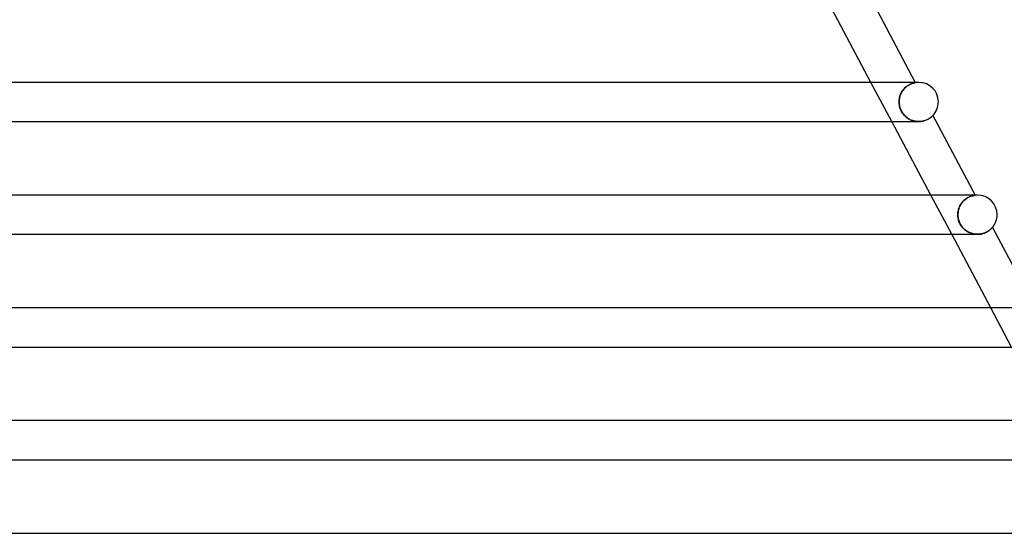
# Model space of a CAD drawing. Header units: millimetres. Extents: x -345 to 345, y -2 to 230.
# Tile 68 of 74: x 126 to 227, y 119 to 171. Entities that reach past the tile are written whole.
import ezdxf

# ---------------------------------------------------------------- set-up
doc = ezdxf.new("R2010")
doc.units = ezdxf.units.MM
doc.layers.add('HIDDEN', color=7, linetype='Continuous')
doc.layers.add('THICK', color=7, linetype='Continuous')

msp = doc.modelspace()

# ---------------------------------------------------------------- linework, layer by layer
at = {"layer": 'HIDDEN'}
for p, q in [((215.25, 161), (213.12, 165)), ((217.13, 164.8), (217.05, 164.76)), ((217.06, 164.77), (217.13, 164.8)), ((217.13, 164.8), (217.21, 164.84)), ((217.2, 164.83), (217.13, 164.8)), ((217.26, 164.86), (217.2, 164.83)), ((217.21, 164.84), (217.27, 164.86)), ((217.33, 164.88), (217.26, 164.86)), ((217.27, 164.86), (217.34, 164.89)), ((217.39, 164.9), (217.33, 164.88)), ((217.34, 164.89), (217.4, 164.91)), ((217.44, 164.92), (217.39, 164.9)), ((217.4, 164.91), (217.45, 164.92)), ((217.49, 164.93), (217.44, 164.92)), ((217.45, 164.92), (217.5, 164.94)), ((217.53, 164.95), (217.49, 164.93)), ((217.5, 164.94), (217.54, 164.95)), ((217.57, 164.95), (217.53, 164.95)), ((217.54, 164.95), (217.58, 164.96)), ((217.61, 164.96), (217.57, 164.95)), ((217.58, 164.96), (217.61, 164.96)), ((217.61, 164.96), (217.64, 164.97)), ((217.63, 164.97), (217.61, 164.96)), ((217.65, 164.97), (217.63, 164.97)), ((217.64, 164.97), (217.65, 164.97)), ((217.65, 165), (217.67, 164.97)), ((217.65, 164.97), (217.66, 164.97)), ((217.66, 164.97), (217.65, 164.97)), ((217.66, 164.97), (217.67, 164.97)), ((217.67, 164.97), (217.66, 164.97)), ((216.15, 163.79), (216.11, 163.68)), ((216.11, 163.68), (216.15, 163.78)), ((216.15, 163.78), (216.2, 163.89)), ((216.2, 163.89), (216.15, 163.79)), ((216.2, 163.89), (216.25, 163.99)), ((216.25, 163.99), (216.2, 163.89)), ((216.25, 163.99), (216.31, 164.09)), ((216.31, 164.09), (216.25, 163.99)), ((216.31, 164.09), (216.38, 164.18)), ((216.38, 164.18), (216.31, 164.09)), ((216.38, 164.18), (216.45, 164.27)), ((216.45, 164.27), (216.38, 164.18)), ((216.45, 164.27), (216.52, 164.35)), ((216.52, 164.35), (216.45, 164.27)), ((216.52, 164.35), (216.59, 164.43)), ((216.59, 164.43), (216.52, 164.35)), ((216.59, 164.43), (216.67, 164.5)), ((216.67, 164.5), (216.59, 164.43)), ((216.67, 164.5), (216.75, 164.57)), ((216.75, 164.56), (216.67, 164.5)), ((216.75, 164.57), (216.83, 164.63)), ((216.82, 164.62), (216.75, 164.56)), ((216.9, 164.68), (216.82, 164.62)), ((216.83, 164.63), (216.91, 164.68)), ((216.98, 164.72), (216.9, 164.68)), ((216.91, 164.68), (216.98, 164.73)), ((216.98, 164.73), (217.06, 164.77)), ((217.05, 164.76), (216.98, 164.72)), ((215.99, 163.12), (216, 163.23)), ((216, 163.23), (215.99, 163.12)), ((215.99, 163), (215.99, 163.12)), ((215.99, 163.12), (215.99, 163)), ((215.99, 162.89), (215.99, 163)), ((215.99, 163), (215.99, 162.89)), ((216, 162.78), (215.99, 162.89)), ((215.99, 162.89), (216, 162.78)), ((216.02, 163.35), (216, 163.23)), ((216, 163.23), (216.02, 163.34)), ((216.02, 162.67), (216, 162.78)), ((216, 162.78), (216.02, 162.67)), ((216.02, 163.34), (216.04, 163.46)), ((216.04, 163.46), (216.02, 163.35)), ((216.04, 163.46), (216.07, 163.57)), ((216.07, 163.57), (216.04, 163.46)), ((216.07, 163.57), (216.11, 163.68)), ((216.11, 163.68), (216.07, 163.57)), ((216.04, 162.56), (216.02, 162.67)), ((216.02, 162.67), (216.04, 162.56)), ((216.07, 162.45), (216.04, 162.56)), ((216.04, 162.56), (216.07, 162.45)), ((216.1, 162.34), (216.07, 162.45)), ((216.07, 162.45), (216.1, 162.34)), ((216.14, 162.23), (216.1, 162.34)), ((216.1, 162.34), (216.14, 162.23)), ((216.19, 162.13), (216.14, 162.23)), ((216.14, 162.23), (216.19, 162.13)), ((216.24, 162.03), (216.19, 162.13)), ((216.19, 162.13), (216.25, 162.02)), ((216.3, 161.93), (216.24, 162.03)), ((216.25, 162.02), (216.3, 161.93)), ((216.37, 161.83), (216.3, 161.93)), ((216.3, 161.93), (216.37, 161.83)), ((216.44, 161.74), (216.37, 161.83)), ((216.37, 161.83), (216.44, 161.74)), ((216.51, 161.65), (216.44, 161.74)), ((216.44, 161.74), (216.52, 161.65)), ((216.59, 161.57), (216.51, 161.65)), ((216.52, 161.65), (216.6, 161.57)), ((216.68, 161.49), (216.59, 161.57)), ((216.6, 161.57), (216.68, 161.49)), ((216.77, 161.42), (216.68, 161.49)), ((216.68, 161.49), (216.77, 161.42)), ((216.86, 161.35), (216.77, 161.42)), ((216.77, 161.42), (216.86, 161.35)), ((216.95, 161.29), (216.86, 161.35)), ((216.86, 161.35), (216.95, 161.29)), ((217.05, 161.24), (216.95, 161.29)), ((216.95, 161.29), (217.04, 161.24)), ((217.04, 161.24), (217.14, 161.19)), ((217.14, 161.19), (217.05, 161.24)), ((217.24, 161.14), (217.14, 161.19)), ((217.14, 161.19), (217.24, 161.15)), ((217.24, 161.15), (217.34, 161.11)), ((217.35, 161.11), (217.24, 161.14)), ((217.34, 161.11), (217.45, 161.07)), ((217.45, 161.07), (217.35, 161.11)), ((217.56, 161.05), (217.45, 161.07)), ((217.45, 161.07), (217.55, 161.05)), ((217.55, 161.05), (217.66, 161.03)), ((217.66, 161.03), (217.56, 161.05)), ((217.77, 161.01), (217.66, 161.03)), ((217.66, 161.03), (217.77, 161.01)), ((217.88, 161), (217.77, 161.01)), ((217.77, 161.01), (217.88, 161)), ((217.99, 161), (217.88, 161)), ((217.88, 161), (217.99, 161)), ((217.99, 161), (218.1, 161)), ((218.1, 161), (218.2, 161.01)), ((218.2, 161.01), (218.31, 161.03)), ((218.31, 161.03), (218.41, 161.04)), ((218.41, 161.04), (218.51, 161.07)), ((218.51, 161.07), (218.6, 161.1)), ((218.6, 161.1), (218.69, 161.13)), ((218.69, 161.13), (218.78, 161.16)), ((218.78, 161.16), (218.86, 161.2)), ((218.86, 161.2), (218.94, 161.24)), ((218.94, 161.24), (219.01, 161.27)), ((219.01, 161.27), (219.07, 161.31)), ((219.07, 161.31), (219.13, 161.35)), ((219.13, 161.35), (219.18, 161.39)), ((219.18, 161.39), (219.23, 161.43)), ((219.23, 161.43), (219.28, 161.46)), ((219.28, 161.46), (219.32, 161.5)), ((219.32, 161.5), (219.35, 161.53)), ((219.35, 161.53), (219.38, 161.55)), ((219.38, 161.55), (219.4, 161.58)), ((219.4, 161.58), (219.42, 161.59)), ((219.42, 161.59), (219.44, 161.61)), ((219.44, 161.61), (219.45, 161.62)), ((219.45, 161.62), (219.45, 161.62)), ((221.36, 149.5), (219.23, 153.5)), ((222.41, 152.72), (222.34, 152.63)), ((222.38, 152.69), (222.46, 152.78)), ((222.48, 152.81), (222.41, 152.72)), ((222.46, 152.78), (222.53, 152.87)), ((222.56, 152.9), (222.48, 152.81)), ((222.53, 152.87), (222.61, 152.94)), ((222.64, 152.97), (222.56, 152.9)), ((222.61, 152.94), (222.69, 153.02)), ((222.72, 153.04), (222.64, 152.97)), ((222.69, 153.02), (222.77, 153.08)), ((222.8, 153.11), (222.72, 153.04)), ((222.77, 153.08), (222.86, 153.15)), ((222.88, 153.16), (222.8, 153.11)), ((222.86, 153.15), (222.94, 153.2)), ((222.97, 153.22), (222.88, 153.16)), ((222.94, 153.2), (223.02, 153.25)), ((223.05, 153.26), (222.97, 153.22)), ((223.02, 153.25), (223.1, 153.29)), ((223.13, 153.3), (223.05, 153.26)), ((223.1, 153.29), (223.18, 153.33)), ((223.2, 153.34), (223.13, 153.3)), ((223.18, 153.33), (223.26, 153.36)), ((223.28, 153.37), (223.2, 153.34)), ((223.26, 153.36), (223.33, 153.39)), ((223.35, 153.39), (223.28, 153.37)), ((223.33, 153.39), (223.4, 153.41)), ((223.41, 153.41), (223.35, 153.39)), ((223.4, 153.41), (223.47, 153.43)), ((223.47, 153.43), (223.41, 153.41)), ((223.47, 153.43), (223.53, 153.44)), ((223.53, 153.44), (223.47, 153.43)), ((223.53, 153.44), (223.58, 153.46)), ((223.58, 153.46), (223.53, 153.44)), ((223.58, 153.46), (223.63, 153.47)), ((223.63, 153.47), (223.58, 153.46)), ((223.63, 153.47), (223.67, 153.47)), ((223.67, 153.47), (223.63, 153.47)), ((223.67, 153.47), (223.7, 153.48)), ((223.7, 153.48), (223.67, 153.47)), ((223.7, 153.48), (223.73, 153.48)), ((223.73, 153.48), (223.7, 153.48)), ((223.76, 153.5), (223.73, 153.5)), ((223.73, 153.48), (223.75, 153.48)), ((223.75, 153.48), (223.73, 153.48)), ((223.75, 153.48), (223.76, 153.49)), ((223.76, 153.49), (223.75, 153.48)), ((223.76, 153.5), (223.77, 153.49)), ((223.76, 153.49), (223.77, 153.49)), ((223.77, 153.49), (223.76, 153.49)), ((221.99, 151.62), (222, 151.73)), ((222, 151.73), (222.02, 151.84)), ((222.01, 151.74), (222, 151.62)), ((222.02, 151.86), (222.01, 151.74)), ((222.05, 151.98), (222.02, 151.86)), ((222.02, 151.84), (222.04, 151.96)), ((222.04, 151.96), (222.07, 152.07)), ((222.08, 152.09), (222.05, 151.98)), ((222.07, 152.07), (222.11, 152.18)), ((222.12, 152.21), (222.08, 152.09)), ((222.11, 152.18), (222.15, 152.29)), ((222.17, 152.32), (222.12, 152.21)), ((222.15, 152.29), (222.2, 152.39)), ((222.22, 152.43), (222.17, 152.32)), ((222.2, 152.39), (222.26, 152.5)), ((222.28, 152.53), (222.22, 152.43)), ((222.26, 152.5), (222.32, 152.6)), ((222.34, 152.63), (222.28, 152.53)), ((222.32, 152.6), (222.38, 152.69)), ((221.99, 151.5), (221.99, 151.62)), ((222, 151.62), (221.99, 151.5)), ((221.99, 151.39), (221.99, 151.5)), ((221.99, 151.5), (221.99, 151.4)), ((221.99, 151.4), (222, 151.3)), ((222, 151.28), (221.99, 151.39)), ((222, 151.3), (222.01, 151.2)), ((222.02, 151.17), (222, 151.28)), ((222.01, 151.2), (222.03, 151.1)), ((222.04, 151.06), (222.02, 151.17)), ((222.03, 151.1), (222.05, 151)), ((222.07, 150.95), (222.04, 151.06)), ((222.05, 151), (222.08, 150.9)), ((222.1, 150.85), (222.07, 150.95)), ((222.08, 150.9), (222.12, 150.81)), ((222.14, 150.74), (222.1, 150.85)), ((222.12, 150.81), (222.15, 150.71)), ((222.19, 150.64), (222.14, 150.74)), ((222.15, 150.71), (222.19, 150.62)), ((222.24, 150.54), (222.19, 150.64)), ((222.19, 150.62), (222.24, 150.53)), ((222.3, 150.44), (222.24, 150.54)), ((222.24, 150.53), (222.29, 150.44)), ((222.29, 150.44), (222.35, 150.36)), ((222.36, 150.34), (222.3, 150.44)), ((222.35, 150.36), (222.41, 150.28)), ((222.43, 150.25), (222.36, 150.34)), ((222.41, 150.28), (222.47, 150.2)), ((222.5, 150.17), (222.43, 150.25)), ((222.47, 150.2), (222.54, 150.12)), ((222.58, 150.09), (222.5, 150.17)), ((222.54, 150.12), (222.61, 150.05)), ((222.65, 150.01), (222.58, 150.09)), ((222.61, 150.05), (222.68, 149.99)), ((222.74, 149.94), (222.65, 150.01)), ((222.68, 149.99), (222.76, 149.93)), ((222.82, 149.88), (222.74, 149.94)), ((222.76, 149.93), (222.83, 149.87)), ((222.91, 149.82), (222.82, 149.88)), ((222.83, 149.87), (222.91, 149.82)), ((223, 149.76), (222.91, 149.82)), ((222.91, 149.82), (222.99, 149.77)), ((222.99, 149.77), (223.07, 149.72)), ((223.09, 149.71), (223, 149.76)), ((223.07, 149.72), (223.16, 149.68)), ((223.19, 149.67), (223.09, 149.71)), ((224.85, 149.69), (224.92, 149.73)), ((224.92, 149.73), (224.98, 149.76)), ((224.98, 149.76), (225.05, 149.8)), ((225.05, 149.8), (225.1, 149.83)), ((225.1, 149.83), (225.16, 149.87)), ((225.16, 149.87), (225.21, 149.91)), ((225.21, 149.91), (225.25, 149.94)), ((225.25, 149.94), (225.3, 149.98)), ((225.3, 149.98), (225.33, 150.01)), ((225.33, 150.01), (225.37, 150.04)), ((225.37, 150.04), (225.4, 150.07)), ((225.4, 150.07), (225.43, 150.1)), ((225.43, 150.1), (225.45, 150.12)), ((225.45, 150.12), (225.47, 150.15)), ((225.47, 150.15), (225.49, 150.16)), ((225.49, 150.16), (225.5, 150.18)), ((225.5, 150.18), (225.51, 150.19)), ((225.51, 150.19), (225.51, 150.19)), ((225.51, 150.19), (225.52, 150.19)), ((223.16, 149.68), (223.24, 149.64)), ((223.28, 149.63), (223.19, 149.67)), ((223.24, 149.64), (223.33, 149.61)), ((223.38, 149.6), (223.28, 149.63)), ((223.33, 149.61), (223.42, 149.58)), ((223.48, 149.57), (223.38, 149.6)), ((223.42, 149.58), (223.51, 149.56)), ((223.58, 149.54), (223.48, 149.57)), ((223.51, 149.56), (223.61, 149.54)), ((223.68, 149.52), (223.58, 149.54)), ((223.61, 149.54), (223.7, 149.52)), ((223.79, 149.51), (223.68, 149.52)), ((223.7, 149.52), (223.8, 149.51)), ((223.89, 149.5), (223.79, 149.51)), ((223.8, 149.51), (223.89, 149.5)), ((223.99, 149.5), (223.89, 149.5)), ((223.89, 149.5), (223.99, 149.5)), ((223.99, 149.5), (224.08, 149.5)), ((224.08, 149.5), (224.18, 149.51)), ((224.18, 149.51), (224.27, 149.52)), ((224.27, 149.52), (224.36, 149.53)), ((224.36, 149.53), (224.45, 149.55)), ((224.45, 149.55), (224.53, 149.57)), ((224.53, 149.57), (224.62, 149.6)), ((224.62, 149.6), (224.7, 149.63)), ((224.7, 149.63), (224.77, 149.66)), ((224.77, 149.66), (224.85, 149.69)), ((227.46, 138), (225.34, 142))]:
    msp.add_line(p, q, dxfattribs=at)
for centre, end in [((218, 163), 99.5403), ((224, 151.5), 96.6832)]:
    msp.add_arc(centre, 2, 90, end, dxfattribs=at)
at = {"layer": 'THICK'}
for p, q in [((213.38, 173.05), (217.65, 165)), ((213.12, 165), (209.14, 172.5)), ((218, 165), (-218, 165)), ((218, 165), (217.74, 165)), ((110.83, 161), (217.99, 161)), ((219.23, 153.5), (215.25, 161)), ((218.09, 161), (217.99, 161)), ((218.2, 161.01), (218.09, 161)), ((218.3, 161.02), (218.2, 161.01)), ((218.4, 161.04), (218.3, 161.02)), ((218.5, 161.06), (218.4, 161.04)), ((218.59, 161.09), (218.5, 161.06)), ((218.68, 161.12), (218.59, 161.09)), ((218.76, 161.15), (218.68, 161.12)), ((218.84, 161.19), (218.76, 161.15)), ((218.91, 161.22), (218.84, 161.19)), ((218.98, 161.26), (218.91, 161.22)), ((219.05, 161.3), (218.98, 161.26)), ((219.11, 161.34), (219.05, 161.3)), ((219.16, 161.37), (219.11, 161.34)), ((219.21, 161.41), (219.16, 161.37)), ((219.26, 161.45), (219.21, 161.41)), ((219.3, 161.48), (219.26, 161.45)), ((219.33, 161.51), (219.3, 161.48)), ((219.36, 161.54), (219.33, 161.51)), ((219.39, 161.56), (219.36, 161.54)), ((219.41, 161.58), (219.39, 161.56)), ((219.43, 161.6), (219.41, 161.58)), ((219.44, 161.61), (219.43, 161.6)), ((219.45, 161.62), (219.44, 161.61)), ((219.45, 161.62), (223.76, 153.5)), ((219.45, 161.62), (219.45, 161.62)), ((224, 153.5), (-224, 153.5)), ((224, 153.5), (223.76, 153.5)), ((224.88, 149.71), (224.81, 149.67)), ((224.95, 149.74), (224.88, 149.71)), ((225.02, 149.78), (224.95, 149.74)), ((225.08, 149.82), (225.02, 149.78)), ((225.13, 149.86), (225.08, 149.82)), ((225.19, 149.89), (225.13, 149.86)), ((225.23, 149.93), (225.19, 149.89)), ((225.28, 149.96), (225.23, 149.93)), ((225.32, 150), (225.28, 149.96)), ((225.36, 150.03), (225.32, 150)), ((225.39, 150.06), (225.36, 150.03)), ((225.42, 150.09), (225.39, 150.06)), ((225.44, 150.12), (225.42, 150.09)), ((225.47, 150.14), (225.44, 150.12)), ((225.48, 150.16), (225.47, 150.14)), ((225.5, 150.17), (225.48, 150.16)), ((225.51, 150.19), (225.5, 150.17)), ((225.52, 150.19), (225.51, 150.19)), ((225.51, 150.19), (225.51, 150.19)), ((225.52, 150.19), (229.87, 142)), ((113.88, 149.5), (223.99, 149.5)), ((225.34, 142), (221.36, 149.5)), ((224.09, 149.5), (223.99, 149.5)), ((224.19, 149.51), (224.09, 149.5)), ((224.29, 149.52), (224.19, 149.51)), ((224.38, 149.54), (224.29, 149.52)), ((224.47, 149.56), (224.38, 149.54)), ((224.56, 149.58), (224.47, 149.56)), ((224.65, 149.61), (224.56, 149.58)), ((224.73, 149.64), (224.65, 149.61)), ((224.81, 149.67), (224.73, 149.64)), ((230, 142), (-230, 142)), ((116.93, 138), (229.99, 138)), ((236, 130.5), (-236, 130.5)), ((119.99, 126.5), (235.99, 126.5)), ((121.45, 119), (134.77, 119)), ((134.77, 119), (147.53, 119)), ((147.53, 119), (159.66, 119)), ((159.66, 119), (171.12, 119)), ((171.12, 119), (187.03, 119)), ((187.03, 119), (201.14, 119)), ((201.14, 119), (213.33, 119)), ((213.33, 119), (223.48, 119)), ((223.48, 119), (231.49, 119))]:
    msp.add_line(p, q, dxfattribs=at)
for centre, start, end in [((218, 163), 0, 90), ((218, 163), 316.3938, 0), ((224, 151.5), 0, 90), ((224, 151.5), 319.2509, 0)]:
    msp.add_arc(centre, 2, start, end, dxfattribs=at)

doc.saveas('drawing.dxf')
